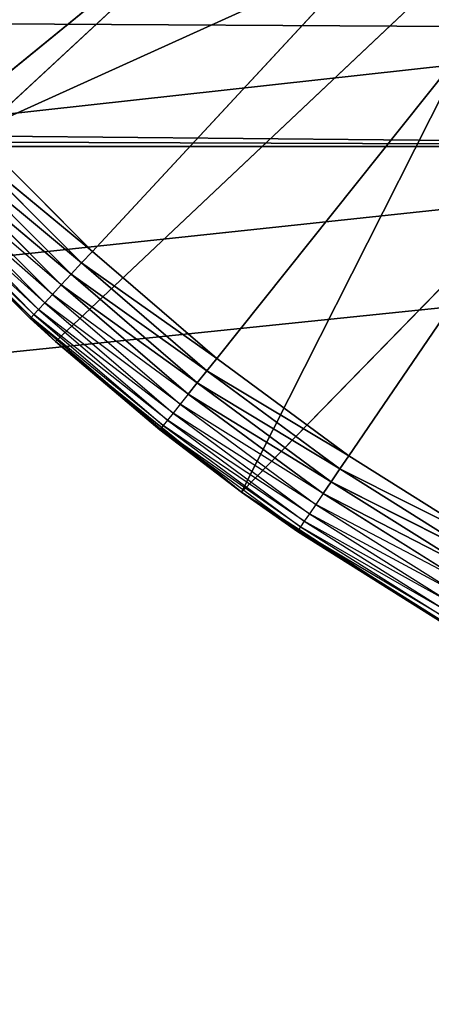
# Model space of a CAD drawing. Extents: x 0.05 to 8.85, y 0.05 to 8.85.
# Tile 178 of 256: x 7.36 to 7.45, y 0.68 to 0.9. Entities that reach past the tile are written whole.
import ezdxf

# ---------------------------------------------------------------- set-up
doc = ezdxf.new("R2010")
doc.units = 0
doc.header["$LTSCALE"] = 2.54
doc.layers.get('0').update_dxf_attribs({"color": 13, "linetype": 'CONTINUOUS'})

# ---------------------------------------------------------------- blocks, each defined once
blk = doc.blocks.new('SZCZOTKA_DO_WC_BEZ_POKRYWK')
at = {"color": 0}
for p, q in [((7.34937, 0.87267, 5.35), (7.70123, 1.19916, 5.35)), ((7.34937, 0.87267, 5.35), (7.70123, 1.19916, 5.35)), ((7.70123, 1.19916, 5.35), (7.37475, 0.84729, 5.35)), ((7.70123, 1.19916, 5.35), (7.37475, 0.84729, 5.35)), ((7.40196, 0.82388, 5.35), (7.70123, 1.19916, 5.35)), ((7.40196, 0.82388, 5.35), (7.70123, 1.19916, 5.35)), ((7.43084, 0.80256, 5.35), (7.70123, 1.19916, 5.35)), ((7.43084, 0.80256, 5.35), (7.70123, 1.19916, 5.35)), ((7.32966, 0.86459, 5.55), (7.44609, 0.95956, 5.55)), ((7.32966, 0.86459, 5.55), (7.44609, 0.95956, 5.55)), ((7.58152, 0.87026, 5.65), (1.42621, 0.93104, 5.65)), ((7.58152, 0.87026, 5.65), (1.42621, 0.93104, 5.65)), ((7.52623, 0.89605, 5.65), (1.42621, 0.93104, 5.65)), ((7.52623, 0.89605, 5.65), (1.42621, 0.93104, 5.65)), ((7.32966, 0.86459, 5.55), (7.47625, 0.93104, 5.55)), ((7.32966, 0.86459, 5.55), (7.47625, 0.93104, 5.55)), ((7.36666, 0.82758, 5.55), (7.47625, 0.93104, 5.55)), ((7.36666, 0.82758, 5.55), (7.47625, 0.93104, 5.55)), ((7.40734, 0.79465, 5.55), (7.47625, 0.93104, 5.55)), ((7.40734, 0.79465, 5.55), (7.47625, 0.93104, 5.55)), ((7.40734, 0.79465, 5.55), (7.51369, 0.90364, 5.55)), ((7.40734, 0.79465, 5.55), (7.51369, 0.90364, 5.55)), ((7.52623, 0.89605, 5.55), (0.07623, 0.07416, 5.55)), ((7.52623, 0.89605, 5.55), (0.07623, 0.07416, 5.55)), ((7.58152, 0.87026, 5.65), (1.37623, 0.89605, 5.65)), ((7.58152, 0.87026, 5.65), (1.37623, 0.89605, 5.65)), ((7.37475, 0.84729, 5.35), (7.34937, 0.87267, 5.35)), ((7.37475, 0.84729, 5.35), (7.34937, 0.87267, 5.35)), ((7.58152, 0.87026, 5.55), (0.07623, 0.07416, 5.55)), ((7.58152, 0.87026, 5.55), (0.07623, 0.07416, 5.55)), ((7.58152, 0.87026, 5.65), (0.07623, 0.07416, 5.65)), ((7.58152, 0.87026, 5.65), (0.07623, 0.07416, 5.65)), ((7.58152, 0.87026, 5.65), (1.32094, 0.87026, 5.65)), ((7.58152, 0.87026, 5.65), (1.32094, 0.87026, 5.65)), ((7.34682, 0.87031, 5.3503), (7.37239, 0.84475, 5.3503)), ((7.37475, 0.84729, 5.35), (7.34682, 0.87031, 5.3503)), ((7.37475, 0.84729, 5.35), (7.34682, 0.87031, 5.3503)), ((7.34682, 0.87031, 5.3503), (7.37239, 0.84475, 5.3503)), ((7.34435, 0.86802, 5.35121), (7.37009, 0.84228, 5.35121)), ((7.37239, 0.84475, 5.3503), (7.34435, 0.86802, 5.35121)), ((7.37239, 0.84475, 5.3503), (7.34435, 0.86802, 5.35121)), ((7.34435, 0.86802, 5.35121), (7.37009, 0.84228, 5.35121)), ((7.37009, 0.84228, 5.35121), (7.34203, 0.86587, 5.35268)), ((7.37009, 0.84228, 5.35121), (7.34203, 0.86587, 5.35268)), ((7.34203, 0.86587, 5.35268), (7.36795, 0.83996, 5.35268)), ((7.36114, 0.83263, 5.37), (7.32966, 0.86459, 5.55)), ((7.36114, 0.83263, 5.37), (7.32966, 0.86459, 5.55)), ((7.36666, 0.82758, 5.55), (7.32966, 0.86459, 5.55)), ((7.36666, 0.82758, 5.55), (7.32966, 0.86459, 5.55)), ((7.33994, 0.86393, 5.35468), (7.366, 0.83787, 5.35468)), ((7.36795, 0.83996, 5.35268), (7.33994, 0.86393, 5.35468)), ((7.33813, 0.86225, 5.35714), (7.36433, 0.83606, 5.35714)), ((7.366, 0.83787, 5.35468), (7.33813, 0.86225, 5.35714)), ((7.33559, 0.85989, 5.36316), (7.36196, 0.83351, 5.36316)), ((7.36297, 0.83459, 5.36), (7.33559, 0.85989, 5.36316)), ((7.33667, 0.86089, 5.36), (7.36297, 0.83459, 5.36)), ((7.36433, 0.83606, 5.35714), (7.33667, 0.86089, 5.36)), ((7.3347, 0.85907, 5.37), (7.36135, 0.83285, 5.36653)), ((7.3347, 0.85907, 5.37), (7.36114, 0.83263, 5.37)), ((7.33493, 0.85928, 5.36653), (7.36135, 0.83285, 5.36653)), ((7.36196, 0.83351, 5.36316), (7.33493, 0.85928, 5.36653)), ((7.64045, 0.85447, 5.65), (0.07623, 0.07416, 5.65)), ((7.64045, 0.85447, 5.65), (0.07623, 0.07416, 5.65)), ((7.37475, 0.84729, 5.35), (7.37239, 0.84475, 5.3503)), ((7.37475, 0.84729, 5.35), (7.37239, 0.84475, 5.3503)), ((7.40196, 0.82388, 5.35), (7.37475, 0.84729, 5.35)), ((7.40196, 0.82388, 5.35), (7.37475, 0.84729, 5.35)), ((7.37239, 0.84475, 5.3503), (7.37009, 0.84228, 5.35121)), ((7.37239, 0.84475, 5.3503), (7.37009, 0.84228, 5.35121)), ((7.37239, 0.84475, 5.3503), (7.39979, 0.82116, 5.3503)), ((7.40196, 0.82388, 5.35), (7.37239, 0.84475, 5.3503)), ((7.40196, 0.82388, 5.35), (7.37239, 0.84475, 5.3503)), ((7.37239, 0.84475, 5.3503), (7.39979, 0.82116, 5.3503)), ((7.37009, 0.84228, 5.35121), (7.36795, 0.83996, 5.35268)), ((7.37009, 0.84228, 5.35121), (7.36795, 0.83996, 5.35268)), ((7.37009, 0.84228, 5.35121), (7.39769, 0.81853, 5.35121)), ((7.39979, 0.82116, 5.3503), (7.37009, 0.84228, 5.35121)), ((7.39979, 0.82116, 5.3503), (7.37009, 0.84228, 5.35121)), ((7.37009, 0.84228, 5.35121), (7.39769, 0.81853, 5.35121)), ((7.366, 0.83787, 5.35468), (7.36433, 0.83606, 5.35714)), ((7.36795, 0.83996, 5.35268), (7.366, 0.83787, 5.35468)), ((7.366, 0.83787, 5.35468), (7.39394, 0.81383, 5.35468)), ((7.39572, 0.81606, 5.35268), (7.366, 0.83787, 5.35468)), ((7.39769, 0.81853, 5.35121), (7.36795, 0.83996, 5.35268)), ((7.39769, 0.81853, 5.35121), (7.36795, 0.83996, 5.35268)), ((7.36795, 0.83996, 5.35268), (7.39572, 0.81606, 5.35268)), ((7.36433, 0.83606, 5.35714), (7.36297, 0.83459, 5.36)), ((7.36433, 0.83606, 5.35714), (7.3924, 0.8119, 5.35714)), ((7.39394, 0.81383, 5.35468), (7.36433, 0.83606, 5.35714)), ((7.36196, 0.83351, 5.36316), (7.36135, 0.83285, 5.36653)), ((7.36297, 0.83459, 5.36), (7.36196, 0.83351, 5.36316)), ((7.36196, 0.83351, 5.36316), (7.39024, 0.80918, 5.36316)), ((7.39116, 0.81034, 5.36), (7.36196, 0.83351, 5.36316)), ((7.36297, 0.83459, 5.36), (7.39116, 0.81034, 5.36)), ((7.3924, 0.8119, 5.35714), (7.36297, 0.83459, 5.36)), ((7.36114, 0.83263, 5.37), (7.36135, 0.83285, 5.36653)), ((7.36114, 0.83263, 5.37), (7.36666, 0.82758, 5.55)), ((7.36114, 0.83263, 5.37), (7.36666, 0.82758, 5.37)), ((7.36114, 0.83263, 5.37), (7.36666, 0.82758, 5.55)), ((7.38949, 0.80824, 5.37), (7.36135, 0.83285, 5.36653)), ((7.36135, 0.83285, 5.36653), (7.38967, 0.80848, 5.36653)), ((7.36666, 0.82758, 5.37), (7.36135, 0.83285, 5.36653)), ((7.39024, 0.80918, 5.36316), (7.36135, 0.83285, 5.36653)), ((7.36666, 0.82758, 5.37), (7.36666, 0.82758, 5.55)), ((7.36666, 0.82758, 5.37), (7.36666, 0.82758, 5.55)), ((7.36666, 0.82758, 5.37), (7.38949, 0.80824, 5.37)), ((7.38949, 0.80824, 5.37), (7.36666, 0.82758, 5.55)), ((7.38949, 0.80824, 5.37), (7.36666, 0.82758, 5.55)), ((7.40734, 0.79465, 5.55), (7.36666, 0.82758, 5.55)), ((7.40734, 0.79465, 5.55), (7.36666, 0.82758, 5.55)), ((7.40196, 0.82388, 5.35), (7.39979, 0.82116, 5.3503)), ((7.40196, 0.82388, 5.35), (7.39979, 0.82116, 5.3503)), ((7.43084, 0.80256, 5.35), (7.40196, 0.82388, 5.35)), ((7.43084, 0.80256, 5.35), (7.40196, 0.82388, 5.35)), ((7.39979, 0.82116, 5.3503), (7.39769, 0.81853, 5.35121)), ((7.39979, 0.82116, 5.3503), (7.39769, 0.81853, 5.35121)), ((7.39979, 0.82116, 5.3503), (7.42888, 0.79969, 5.3503)), ((7.43084, 0.80256, 5.35), (7.39979, 0.82116, 5.3503)), ((7.43084, 0.80256, 5.35), (7.39979, 0.82116, 5.3503)), ((7.39979, 0.82116, 5.3503), (7.42888, 0.79969, 5.3503)), ((7.39769, 0.81853, 5.35121), (7.39572, 0.81606, 5.35268)), ((7.39769, 0.81853, 5.35121), (7.39572, 0.81606, 5.35268)), ((7.39769, 0.81853, 5.35121), (7.42698, 0.79691, 5.35121)), ((7.42888, 0.79969, 5.3503), (7.39769, 0.81853, 5.35121)), ((7.42888, 0.79969, 5.3503), (7.39769, 0.81853, 5.35121)), ((7.39769, 0.81853, 5.35121), (7.42698, 0.79691, 5.35121)), ((7.39572, 0.81606, 5.35268), (7.39394, 0.81383, 5.35468)), ((7.42698, 0.79691, 5.35121), (7.39572, 0.81606, 5.35268)), ((7.42698, 0.79691, 5.35121), (7.39572, 0.81606, 5.35268)), ((7.39572, 0.81606, 5.35268), (7.4252, 0.7943, 5.35268)), ((7.39394, 0.81383, 5.35468), (7.3924, 0.8119, 5.35714)), ((7.39394, 0.81383, 5.35468), (7.42359, 0.79194, 5.35468)), ((7.4252, 0.7943, 5.35268), (7.39394, 0.81383, 5.35468)), ((7.39116, 0.81034, 5.36), (7.39024, 0.80918, 5.36316)), ((7.3924, 0.8119, 5.35714), (7.39116, 0.81034, 5.36)), ((7.39116, 0.81034, 5.36), (7.42108, 0.78825, 5.36)), ((7.42221, 0.7899, 5.35714), (7.39116, 0.81034, 5.36)), ((7.3924, 0.8119, 5.35714), (7.42221, 0.7899, 5.35714)), ((7.42359, 0.79194, 5.35468), (7.3924, 0.8119, 5.35714)), ((7.38949, 0.80824, 5.37), (7.38967, 0.80848, 5.36653)), ((7.38949, 0.80824, 5.37), (7.40734, 0.79465, 5.55)), ((7.38949, 0.80824, 5.37), (7.40734, 0.79465, 5.37)), ((7.38949, 0.80824, 5.37), (7.40734, 0.79465, 5.55)), ((7.39024, 0.80918, 5.36316), (7.38967, 0.80848, 5.36653)), ((7.40734, 0.79465, 5.37), (7.38967, 0.80848, 5.36653)), ((7.38967, 0.80848, 5.36653), (7.41974, 0.78629, 5.36653)), ((7.42025, 0.78703, 5.36316), (7.38967, 0.80848, 5.36653)), ((7.39024, 0.80918, 5.36316), (7.42025, 0.78703, 5.36316)), ((7.42108, 0.78825, 5.36), (7.39024, 0.80918, 5.36316)), ((7.43084, 0.80256, 5.35), (7.42888, 0.79969, 5.3503)), ((7.43084, 0.80256, 5.35), (7.42888, 0.79969, 5.3503)), ((7.46123, 0.78346, 5.35), (7.43084, 0.80256, 5.35)), ((7.46123, 0.78346, 5.35), (7.43084, 0.80256, 5.35)), ((7.42888, 0.79969, 5.3503), (7.42698, 0.79691, 5.35121)), ((7.42888, 0.79969, 5.3503), (7.42698, 0.79691, 5.35121)), ((7.42888, 0.79969, 5.3503), (7.45949, 0.78046, 5.3503)), ((7.46123, 0.78346, 5.35), (7.42888, 0.79969, 5.3503)), ((7.46123, 0.78346, 5.35), (7.42888, 0.79969, 5.3503)), ((7.42888, 0.79969, 5.3503), (7.45949, 0.78046, 5.3503)), ((7.42698, 0.79691, 5.35121), (7.4252, 0.7943, 5.35268)), ((7.42698, 0.79691, 5.35121), (7.4252, 0.7943, 5.35268)), ((7.42698, 0.79691, 5.35121), (7.45781, 0.77754, 5.35121)), ((7.45949, 0.78046, 5.3503), (7.42698, 0.79691, 5.35121)), ((7.45949, 0.78046, 5.3503), (7.42698, 0.79691, 5.35121)), ((7.42698, 0.79691, 5.35121), (7.45781, 0.77754, 5.35121)), ((7.40734, 0.79465, 5.37), (7.41974, 0.78629, 5.36653)), ((7.40734, 0.79465, 5.37), (7.40734, 0.79465, 5.55)), ((7.40734, 0.79465, 5.37), (7.40734, 0.79465, 5.55)), ((7.40734, 0.79465, 5.37), (7.41957, 0.78604, 5.37)), ((7.41957, 0.78604, 5.37), (7.40734, 0.79465, 5.55)), ((7.41957, 0.78604, 5.37), (7.40734, 0.79465, 5.55)), ((7.45123, 0.76614, 5.55), (7.40734, 0.79465, 5.55)), ((7.45123, 0.76614, 5.55), (7.40734, 0.79465, 5.55)), ((7.4252, 0.7943, 5.35268), (7.42359, 0.79194, 5.35468)), ((7.45781, 0.77754, 5.35121), (7.4252, 0.7943, 5.35268)), ((7.45781, 0.77754, 5.35121), (7.4252, 0.7943, 5.35268)), ((7.4252, 0.7943, 5.35268), (7.45623, 0.7748, 5.35268)), ((7.42359, 0.79194, 5.35468), (7.42221, 0.7899, 5.35714)), ((7.42359, 0.79194, 5.35468), (7.4548, 0.77233, 5.35468)), ((7.45623, 0.7748, 5.35268), (7.42359, 0.79194, 5.35468)), ((7.42221, 0.7899, 5.35714), (7.42108, 0.78825, 5.36)), ((7.42221, 0.7899, 5.35714), (7.45357, 0.7702, 5.35714)), ((7.4548, 0.77233, 5.35468), (7.42221, 0.7899, 5.35714)), ((7.41957, 0.78604, 5.37), (7.41974, 0.78629, 5.36653)), ((7.42025, 0.78703, 5.36316), (7.41974, 0.78629, 5.36653)), ((7.41974, 0.78629, 5.36653), (7.45138, 0.76641, 5.36653)), ((7.45183, 0.76719, 5.36316), (7.41974, 0.78629, 5.36653)), ((7.42108, 0.78825, 5.36), (7.42025, 0.78703, 5.36316)), ((7.42025, 0.78703, 5.36316), (7.45183, 0.76719, 5.36316)), ((7.45257, 0.76846, 5.36), (7.42025, 0.78703, 5.36316)), ((7.42108, 0.78825, 5.36), (7.45257, 0.76846, 5.36)), ((7.45357, 0.7702, 5.35714), (7.42108, 0.78825, 5.36)), ((7.41957, 0.78604, 5.37), (7.45138, 0.76641, 5.36653)), ((7.41957, 0.78604, 5.37), (7.45123, 0.76614, 5.55)), ((7.41957, 0.78604, 5.37), (7.45123, 0.76614, 5.37)), ((7.41957, 0.78604, 5.37), (7.45123, 0.76614, 5.55))]:
    blk.add_line(p, q, dxfattribs=at)
mesh = blk.add_polyface(dxfattribs=at)
corners = [(7.70123, 1.19916, 5.35), (7.34937, 0.87267, 5.35), (7.32595, 0.89988, 5.35)]
mesh.append_faces([[corners[k] for k in face] for face in [(0, 1, 2)]], dxfattribs={"color": 0})
mesh = blk.add_polyface(dxfattribs=at)
corners = [(7.70123, 1.19916, 5.35), (7.37475, 0.84729, 5.35), (7.34937, 0.87267, 5.35)]
mesh.append_faces([[corners[k] for k in face] for face in [(0, 1, 2)]], dxfattribs={"color": 0})
mesh = blk.add_polyface(dxfattribs=at)
corners = [(7.70123, 1.19916, 5.35), (7.40196, 0.82388, 5.35), (7.37475, 0.84729, 5.35)]
mesh.append_faces([[corners[k] for k in face] for face in [(0, 1, 2)]], dxfattribs={"color": 0})
mesh = blk.add_polyface(dxfattribs=at)
corners = [(7.70123, 1.19916, 5.35), (7.43084, 0.80256, 5.35), (7.40196, 0.82388, 5.35)]
mesh.append_faces([[corners[k] for k in face] for face in [(0, 1, 2)]], dxfattribs={"color": 0})
mesh = blk.add_polyface(dxfattribs=at)
corners = [(7.70123, 1.19916, 5.35), (7.46123, 0.78346, 5.35), (7.43084, 0.80256, 5.35)]
mesh.append_faces([[corners[k] for k in face] for face in [(0, 1, 2)]], dxfattribs={"color": 0})
mesh = blk.add_polyface(dxfattribs=at)
corners = [(7.37234, 1.07945, 5.55), (0.07623, 0.07416, 5.55), (7.35655, 1.13838, 5.55)]
mesh.append_faces([[corners[k] for k in face] for face in [(0, 1, 2)]], dxfattribs={"color": 0})
mesh = blk.add_polyface(dxfattribs=at)
corners = [(7.39812, 1.02416, 5.55), (0.07623, 0.07416, 5.55), (7.37234, 1.07945, 5.55)]
mesh.append_faces([[corners[k] for k in face] for face in [(0, 1, 2)]], dxfattribs={"color": 0})
mesh = blk.add_polyface(dxfattribs=at)
corners = [(7.43311, 0.97418, 5.55), (0.07623, 0.07416, 5.55), (7.39812, 1.02416, 5.55)]
mesh.append_faces([[corners[k] for k in face] for face in [(0, 1, 2)]], dxfattribs={"color": 0})
mesh = blk.add_polyface(dxfattribs=at)
corners = [(7.47625, 0.93104, 5.55), (0.07623, 0.07416, 5.55), (7.43311, 0.97418, 5.55)]
mesh.append_faces([[corners[k] for k in face] for face in [(0, 1, 2)]], dxfattribs={"color": 0})
mesh = blk.add_polyface(dxfattribs=at)
corners = [(7.44609, 0.95956, 5.55), (7.29672, 0.90526, 5.55), (7.32966, 0.86459, 5.55)]
mesh.append_faces([[corners[k] for k in face] for face in [(0, 1, 2)]], dxfattribs={"color": 0})
mesh = blk.add_polyface(dxfattribs=at)
corners = [(7.47625, 0.93104, 5.55), (7.44609, 0.95956, 5.55), (7.32966, 0.86459, 5.55)]
mesh.append_faces([[corners[k] for k in face] for face in [(0, 1, 2)]], dxfattribs={"color": 0})
mesh = blk.add_polyface(dxfattribs=at)
corners = [(7.52623, 0.89605, 5.55), (0.07623, 0.07416, 5.55), (7.47625, 0.93104, 5.55)]
mesh.append_faces([[corners[k] for k in face] for face in [(0, 1, 2)]], dxfattribs={"color": 0})
mesh = blk.add_polyface(dxfattribs=at)
corners = [(7.58152, 0.87026, 5.65), (1.42621, 0.93104, 5.65), (1.37623, 0.89605, 5.65)]
mesh.append_faces([[corners[k] for k in face] for face in [(0, 1, 2)]], dxfattribs={"color": 0})
mesh = blk.add_polyface(dxfattribs=at)
corners = [(7.58152, 0.87026, 5.65), (7.52623, 0.89605, 5.65), (1.42621, 0.93104, 5.65)]
mesh.append_faces([[corners[k] for k in face] for face in [(0, 1, 2)]], dxfattribs={"color": 0})
mesh = blk.add_polyface(dxfattribs=at)
corners = [(7.52623, 0.89605, 5.65), (7.47625, 0.93104, 5.65), (1.42621, 0.93104, 5.65)]
mesh.append_faces([[corners[k] for k in face] for face in [(0, 1, 2)]], dxfattribs={"color": 0})
mesh = blk.add_polyface(dxfattribs=at)
corners = [(7.47625, 0.93104, 5.55), (7.32966, 0.86459, 5.55), (7.36666, 0.82758, 5.55)]
mesh.append_faces([[corners[k] for k in face] for face in [(0, 1, 2)]], dxfattribs={"color": 0})
mesh = blk.add_polyface(dxfattribs=at)
corners = [(7.47625, 0.93104, 5.55), (7.36666, 0.82758, 5.55), (7.40734, 0.79465, 5.55)]
mesh.append_faces([[corners[k] for k in face] for face in [(0, 1, 2)]], dxfattribs={"color": 0})
mesh = blk.add_polyface(dxfattribs=at)
corners = [(7.51369, 0.90364, 5.55), (7.47625, 0.93104, 5.55), (7.40734, 0.79465, 5.55)]
mesh.append_faces([[corners[k] for k in face] for face in [(0, 1, 2)]], dxfattribs={"color": 0})
mesh = blk.add_polyface(dxfattribs=at)
corners = [(7.51369, 0.90364, 5.55), (7.40734, 0.79465, 5.55), (7.45123, 0.76614, 5.55)]
mesh.append_faces([[corners[k] for k in face] for face in [(0, 1, 2)]], dxfattribs={"color": 0})
mesh = blk.add_polyface(dxfattribs=at)
corners = [(7.58152, 0.87026, 5.55), (0.07623, 0.07416, 5.55), (7.52623, 0.89605, 5.55)]
mesh.append_faces([[corners[k] for k in face] for face in [(0, 1, 2)]], dxfattribs={"color": 0})
mesh = blk.add_polyface(dxfattribs=at)
corners = [(7.58152, 0.87026, 5.65), (1.37623, 0.89605, 5.65), (1.32094, 0.87026, 5.65)]
mesh.append_faces([[corners[k] for k in face] for face in [(0, 1, 2)]], dxfattribs={"color": 0})
mesh = blk.add_polyface(dxfattribs=at)
corners = [(7.37475, 0.84729, 5.35), (7.34682, 0.87031, 5.3503), (7.34937, 0.87267, 5.35)]
mesh.append_faces([[corners[k] for k in face] for face in [(0, 1, 2)]], dxfattribs={"color": 0})
mesh = blk.add_polyface(dxfattribs=at)
corners = [(8.82623, 0.07416, 5.55), (0.07623, 0.07416, 5.55), (7.58152, 0.87026, 5.55)]
mesh.append_faces([[corners[k] for k in face] for face in [(0, 1, 2)]], dxfattribs={"color": 0})
mesh = blk.add_polyface(dxfattribs=at)
corners = [(7.64045, 0.85447, 5.65), (7.58152, 0.87026, 5.65), (0.07623, 0.07416, 5.65)]
mesh.append_faces([[corners[k] for k in face] for face in [(0, 1, 2)]], dxfattribs={"color": 0})
mesh = blk.add_polyface(dxfattribs=at)
corners = [(7.58152, 0.87026, 5.65), (1.32094, 0.87026, 5.65), (0.07623, 0.07416, 5.65)]
mesh.append_faces([[corners[k] for k in face] for face in [(0, 1, 2)]], dxfattribs={"color": 0})
mesh = blk.add_polyface(dxfattribs=at)
corners = [(7.37239, 0.84475, 5.3503), (7.34435, 0.86802, 5.35121), (7.34682, 0.87031, 5.3503)]
mesh.append_faces([[corners[k] for k in face] for face in [(0, 1, 2)]], dxfattribs={"color": 0})
mesh = blk.add_polyface(dxfattribs=at)
corners = [(7.37475, 0.84729, 5.35), (7.37239, 0.84475, 5.3503), (7.34682, 0.87031, 5.3503)]
mesh.append_faces([[corners[k] for k in face] for face in [(0, 1, 2)]], dxfattribs={"color": 0})
mesh = blk.add_polyface(dxfattribs=at)
corners = [(7.37009, 0.84228, 5.35121), (7.34203, 0.86587, 5.35268), (7.34435, 0.86802, 5.35121)]
mesh.append_faces([[corners[k] for k in face] for face in [(0, 1, 2)]], dxfattribs={"color": 0})
mesh = blk.add_polyface(dxfattribs=at)
corners = [(7.37239, 0.84475, 5.3503), (7.37009, 0.84228, 5.35121), (7.34435, 0.86802, 5.35121)]
mesh.append_faces([[corners[k] for k in face] for face in [(0, 1, 2)]], dxfattribs={"color": 0})
mesh = blk.add_polyface(dxfattribs=at)
corners = [(7.37009, 0.84228, 5.35121), (7.36795, 0.83996, 5.35268), (7.34203, 0.86587, 5.35268)]
mesh.append_faces([[corners[k] for k in face] for face in [(0, 1, 2)]], dxfattribs={"color": 0})
mesh = blk.add_polyface(dxfattribs=at)
corners = [(7.32966, 0.86459, 5.55), (7.3347, 0.85907, 5.37), (7.36114, 0.83263, 5.37)]
mesh.append_faces([[corners[k] for k in face] for face in [(0, 1, 2)]], dxfattribs={"color": 0})
mesh = blk.add_polyface(dxfattribs=at)
corners = [(7.32966, 0.86459, 5.55), (7.36114, 0.83263, 5.37), (7.36666, 0.82758, 5.55)]
mesh.append_faces([[corners[k] for k in face] for face in [(0, 1, 2)]], dxfattribs={"color": 0})
mesh = blk.add_polyface(dxfattribs=at)
corners = [(8.82623, 0.07416, 5.65), (7.64045, 0.85447, 5.65), (0.07623, 0.07416, 5.65)]
mesh.append_faces([[corners[k] for k in face] for face in [(0, 1, 2)]], dxfattribs={"color": 0})
mesh = blk.add_polyface(dxfattribs=at)
corners = [(7.40196, 0.82388, 5.35), (7.37239, 0.84475, 5.3503), (7.37475, 0.84729, 5.35)]
mesh.append_faces([[corners[k] for k in face] for face in [(0, 1, 2)]], dxfattribs={"color": 0})
mesh = blk.add_polyface(dxfattribs=at)
corners = [(7.39979, 0.82116, 5.3503), (7.37009, 0.84228, 5.35121), (7.37239, 0.84475, 5.3503)]
mesh.append_faces([[corners[k] for k in face] for face in [(0, 1, 2)]], dxfattribs={"color": 0})
mesh = blk.add_polyface(dxfattribs=at)
corners = [(7.40196, 0.82388, 5.35), (7.39979, 0.82116, 5.3503), (7.37239, 0.84475, 5.3503)]
mesh.append_faces([[corners[k] for k in face] for face in [(0, 1, 2)]], dxfattribs={"color": 0})
mesh = blk.add_polyface(dxfattribs=at)
corners = [(7.39769, 0.81853, 5.35121), (7.36795, 0.83996, 5.35268), (7.37009, 0.84228, 5.35121)]
mesh.append_faces([[corners[k] for k in face] for face in [(0, 1, 2)]], dxfattribs={"color": 0})
mesh = blk.add_polyface(dxfattribs=at)
corners = [(7.39979, 0.82116, 5.3503), (7.39769, 0.81853, 5.35121), (7.37009, 0.84228, 5.35121)]
mesh.append_faces([[corners[k] for k in face] for face in [(0, 1, 2)]], dxfattribs={"color": 0})
mesh = blk.add_polyface(dxfattribs=at)
corners = [(7.39769, 0.81853, 5.35121), (7.39572, 0.81606, 5.35268), (7.36795, 0.83996, 5.35268)]
mesh.append_faces([[corners[k] for k in face] for face in [(0, 1, 2)]], dxfattribs={"color": 0})
mesh = blk.add_polyface(dxfattribs=at)
corners = [(7.36666, 0.82758, 5.55), (7.36114, 0.83263, 5.37), (7.36666, 0.82758, 5.37)]
mesh.append_faces([[corners[k] for k in face] for face in [(0, 1, 2)]], dxfattribs={"color": 0})
mesh = blk.add_polyface(dxfattribs=at)
corners = [(7.36666, 0.82758, 5.55), (7.36666, 0.82758, 5.37), (7.38949, 0.80824, 5.37)]
mesh.append_faces([[corners[k] for k in face] for face in [(0, 1, 2)]], dxfattribs={"color": 0})
mesh = blk.add_polyface(dxfattribs=at)
corners = [(7.36666, 0.82758, 5.55), (7.38949, 0.80824, 5.37), (7.40734, 0.79465, 5.55)]
mesh.append_faces([[corners[k] for k in face] for face in [(0, 1, 2)]], dxfattribs={"color": 0})
mesh = blk.add_polyface(dxfattribs=at)
corners = [(7.43084, 0.80256, 5.35), (7.39979, 0.82116, 5.3503), (7.40196, 0.82388, 5.35)]
mesh.append_faces([[corners[k] for k in face] for face in [(0, 1, 2)]], dxfattribs={"color": 0})
mesh = blk.add_polyface(dxfattribs=at)
corners = [(7.42888, 0.79969, 5.3503), (7.39769, 0.81853, 5.35121), (7.39979, 0.82116, 5.3503)]
mesh.append_faces([[corners[k] for k in face] for face in [(0, 1, 2)]], dxfattribs={"color": 0})
mesh = blk.add_polyface(dxfattribs=at)
corners = [(7.43084, 0.80256, 5.35), (7.42888, 0.79969, 5.3503), (7.39979, 0.82116, 5.3503)]
mesh.append_faces([[corners[k] for k in face] for face in [(0, 1, 2)]], dxfattribs={"color": 0})
mesh = blk.add_polyface(dxfattribs=at)
corners = [(7.42698, 0.79691, 5.35121), (7.39572, 0.81606, 5.35268), (7.39769, 0.81853, 5.35121)]
mesh.append_faces([[corners[k] for k in face] for face in [(0, 1, 2)]], dxfattribs={"color": 0})
mesh = blk.add_polyface(dxfattribs=at)
corners = [(7.42888, 0.79969, 5.3503), (7.42698, 0.79691, 5.35121), (7.39769, 0.81853, 5.35121)]
mesh.append_faces([[corners[k] for k in face] for face in [(0, 1, 2)]], dxfattribs={"color": 0})
mesh = blk.add_polyface(dxfattribs=at)
corners = [(7.42698, 0.79691, 5.35121), (7.4252, 0.7943, 5.35268), (7.39572, 0.81606, 5.35268)]
mesh.append_faces([[corners[k] for k in face] for face in [(0, 1, 2)]], dxfattribs={"color": 0})
mesh = blk.add_polyface(dxfattribs=at)
corners = [(7.40734, 0.79465, 5.55), (7.38949, 0.80824, 5.37), (7.40734, 0.79465, 5.37)]
mesh.append_faces([[corners[k] for k in face] for face in [(0, 1, 2)]], dxfattribs={"color": 0})
mesh = blk.add_polyface(dxfattribs=at)
corners = [(7.46123, 0.78346, 5.35), (7.42888, 0.79969, 5.3503), (7.43084, 0.80256, 5.35)]
mesh.append_faces([[corners[k] for k in face] for face in [(0, 1, 2)]], dxfattribs={"color": 0})
mesh = blk.add_polyface(dxfattribs=at)
corners = [(7.45949, 0.78046, 5.3503), (7.42698, 0.79691, 5.35121), (7.42888, 0.79969, 5.3503)]
mesh.append_faces([[corners[k] for k in face] for face in [(0, 1, 2)]], dxfattribs={"color": 0})
mesh = blk.add_polyface(dxfattribs=at)
corners = [(7.46123, 0.78346, 5.35), (7.45949, 0.78046, 5.3503), (7.42888, 0.79969, 5.3503)]
mesh.append_faces([[corners[k] for k in face] for face in [(0, 1, 2)]], dxfattribs={"color": 0})
mesh = blk.add_polyface(dxfattribs=at)
corners = [(7.45781, 0.77754, 5.35121), (7.4252, 0.7943, 5.35268), (7.42698, 0.79691, 5.35121)]
mesh.append_faces([[corners[k] for k in face] for face in [(0, 1, 2)]], dxfattribs={"color": 0})
mesh = blk.add_polyface(dxfattribs=at)
corners = [(7.45949, 0.78046, 5.3503), (7.45781, 0.77754, 5.35121), (7.42698, 0.79691, 5.35121)]
mesh.append_faces([[corners[k] for k in face] for face in [(0, 1, 2)]], dxfattribs={"color": 0})
mesh = blk.add_polyface(dxfattribs=at)
corners = [(7.40734, 0.79465, 5.55), (7.40734, 0.79465, 5.37), (7.41957, 0.78604, 5.37)]
mesh.append_faces([[corners[k] for k in face] for face in [(0, 1, 2)]], dxfattribs={"color": 0})
mesh = blk.add_polyface(dxfattribs=at)
corners = [(7.40734, 0.79465, 5.55), (7.41957, 0.78604, 5.37), (7.45123, 0.76614, 5.55)]
mesh.append_faces([[corners[k] for k in face] for face in [(0, 1, 2)]], dxfattribs={"color": 0})
mesh = blk.add_polyface(dxfattribs=at)
corners = [(7.45781, 0.77754, 5.35121), (7.45623, 0.7748, 5.35268), (7.4252, 0.7943, 5.35268)]
mesh.append_faces([[corners[k] for k in face] for face in [(0, 1, 2)]], dxfattribs={"color": 0})
mesh = blk.add_polyface(dxfattribs=at)
corners = [(7.45123, 0.76614, 5.55), (7.41957, 0.78604, 5.37), (7.45123, 0.76614, 5.37)]
mesh.append_faces([[corners[k] for k in face] for face in [(0, 1, 2)]], dxfattribs={"color": 0})

msp = doc.modelspace()

# ---------------------------------------------------------------- block references
at = {"color": 0}
msp.add_blockref('SZCZOTKA_DO_WC_BEZ_POKRYWK', (0, 0), dxfattribs=at)

doc.saveas('drawing.dxf')
